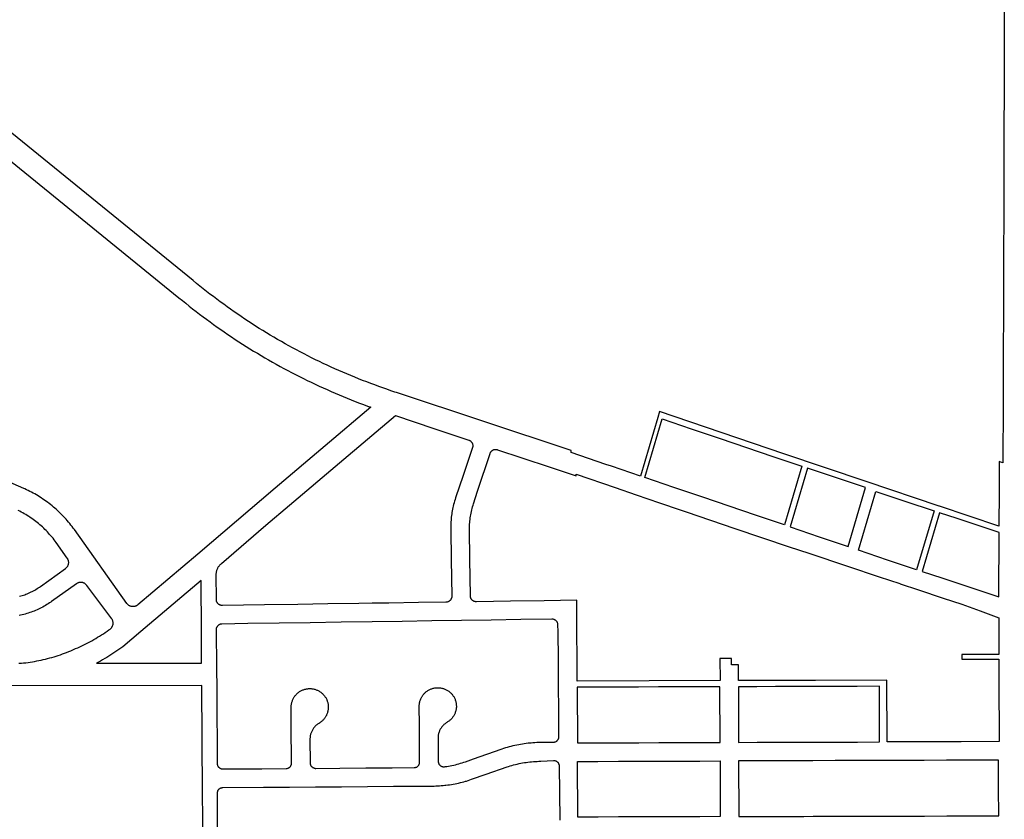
# Model space of a CAD drawing. Header units: feet. Extents: x 1444270 to 1463319, y 704912 to 726097.
# Tile 6 of 18: x 1452287 to 1454940, y 720191 to 722347. Entities that reach past the tile are written whole.
import ezdxf

# ---------------------------------------------------------------- set-up
doc = ezdxf.new("R2010")
doc.units = ezdxf.units.FT
doc.header["$MEASUREMENT"] = 0
doc.layers.add('SH_Minor_Grid_Line', color=252, linetype='Continuous')

msp = doc.modelspace()

# ---------------------------------------------------------------- linework, layer by layer
at = {"layer": 'SH_Minor_Grid_Line'}
for points in [[(1454940, 722417.9), (1454939.5, 722268.2), (1454939.4, 722202.2), (1454939.2, 722136.2), (1454939, 722068.9), (1454938.8, 722008.3), (1454938.6, 721952.1), (1454938.5, 721896.3), (1454938.3, 721812.3), (1454938, 721721.2), (1454937.8, 721661.2), (1454937.5, 721561.2), (1454937.2, 721446.3), (1454936.8, 721314.1), (1454936.4, 721152.5), (1454936.4, 721152.5), (1454927.6, 721155.3), (1454926.4, 721155.7), (1454925.9, 721075.7), (1454925.3, 720981.4), (1454925.4, 720981.4), (1454765.6, 721035.1), (1454764.4, 721035.5), (1454567.7, 721101.6), (1454346.1, 721176.3), (1454010.8, 721290.1), (1454006.2, 721274.6), (1453959.5, 721116.4), (1453881.4, 721143), (1453866.3, 721148.1), (1453772.9, 721179.8), (1453772.9, 721185), (1453302.4, 721341.6), (1453298.4, 721342.9), (1453287.5, 721346.6), (1453276.5, 721350.3), (1453265.6, 721354.1), (1453254.7, 721358), (1453243.8, 721362), (1453233, 721366), (1453222.2, 721370.1), (1453211.4, 721374.3), (1453200.6, 721378.5), (1453189.9, 721382.9), (1453179.2, 721387.3), (1453168.5, 721391.8), (1453157.9, 721396.3), (1453147.3, 721400.9), (1453136.7, 721405.6), (1453126.2, 721410.4), (1453115.7, 721415.2), (1453105.2, 721420.2), (1453094.8, 721425.2), (1453084.4, 721430.2), (1453074, 721435.3), (1453063.7, 721440.6), (1453053.4, 721445.8), (1453043.1, 721451.2), (1453032.9, 721456.6), (1453022.7, 721462.1), (1453012.6, 721467.6), (1453002.5, 721473.3), (1452992.4, 721479), (1452982.4, 721484.7), (1452972.4, 721490.6), (1452962.4, 721496.5), (1452952.5, 721502.5), (1452942.7, 721508.5), (1452932.9, 721514.6), (1452923.1, 721520.8), (1452913.3, 721527), (1452903.6, 721533.3), (1452894, 721539.7), (1452884.4, 721546.2), (1452874.8, 721552.7), (1452865.3, 721559.3), (1452855.8, 721565.9), (1452846.4, 721572.6), (1452837, 721579.4), (1452827.7, 721586.2), (1452818.4, 721593.1), (1452809.2, 721600.1), (1452800, 721607.1), (1452790.9, 721614.2), (1452781.8, 721621.4), (1452772.8, 721628.6), (1452763.8, 721635.9), (1452754.8, 721643.2), (1452222, 722075.5)], [(1452184.2, 722028.9), (1452716.6, 721597), (1452725.7, 721589.5), (1452734.8, 721582.1), (1452744, 721574.8), (1452753.3, 721567.5), (1452762.6, 721560.3), (1452771.9, 721553.1), (1452781.3, 721546), (1452790.7, 721539), (1452800.2, 721532), (1452809.7, 721525.1), (1452819.3, 721518.2), (1452829, 721511.5), (1452838.6, 721504.8), (1452848.4, 721498.1), (1452858.1, 721491.5), (1452867.9, 721485), (1452877.8, 721478.6), (1452887.7, 721472.2), (1452897.6, 721465.9), (1452907.6, 721459.6), (1452917.6, 721453.5), (1452927.7, 721447.4), (1452937.8, 721441.3), (1452947.9, 721435.4), (1452958.1, 721429.5), (1452968.4, 721423.6), (1452978.6, 721417.9), (1452988.9, 721412.2), (1452999.3, 721406.5), (1453009.7, 721401), (1453020.1, 721395.5), (1453030.5, 721390.1), (1453041, 721384.8), (1453051.6, 721379.5), (1453062.1, 721374.3), (1453072.7, 721369.2), (1453083.4, 721364.1), (1453094, 721359.2), (1453104.7, 721354.2), (1453115.5, 721349.4), (1453126.2, 721344.7), (1453137, 721340), (1453147.9, 721335.4), (1453158.7, 721330.8), (1453169.6, 721326.3), (1453180.5, 721322), (1453191.5, 721317.6), (1453202.5, 721313.4), (1453213.5, 721309.2), (1453224.5, 721305.1), (1453233.4, 721301.9), (1453110.2, 721197.9), (1452975.4, 721084), (1452767.5, 720906), (1452605.6, 720769.4), (1452605.4, 720769.2), (1452604.4, 720768.4), (1452603.4, 720767.7), (1452602.3, 720767.1), (1452601.2, 720766.5), (1452600, 720766), (1452598.8, 720765.6), (1452597.6, 720765.2), (1452596.4, 720764.9), (1452595.1, 720764.7), (1452593.9, 720764.6), (1452592.6, 720764.6), (1452591.3, 720764.6), (1452590.1, 720764.8), (1452588.8, 720765), (1452587.6, 720765.2), (1452586.4, 720765.6), (1452585.2, 720766), (1452584, 720766.5), (1452582.9, 720767.1), (1452581.8, 720767.8), (1452580.8, 720768.5), (1452579.8, 720769.3), (1452578.8, 720770.1), (1452578, 720771), (1452577.1, 720772), (1452576.4, 720773), (1452434.9, 720972.1), (1452431.9, 720976.3), (1452428.8, 720980.4), (1452425.6, 720984.5), (1452422.4, 720988.5), (1452419.2, 720992.4), (1452415.8, 720996.4), (1452412.5, 721000.2), (1452409, 721004), (1452405.5, 721007.8), (1452401.9, 721011.5), (1452398.3, 721015.1), (1452394.6, 721018.7), (1452390.9, 721022.2), (1452390.1, 721022.9), (1452386.3, 721026.4), (1452382.5, 721029.8), (1452378.6, 721033.1), (1452374.6, 721036.4), (1452370.6, 721039.6), (1452366.6, 721042.8), (1452362.4, 721045.9), (1452358.3, 721048.9), (1452354.1, 721051.8), (1452349.9, 721054.7), (1452345.6, 721057.6), (1452341.2, 721060.3), (1452336.8, 721063), (1452332.4, 721065.6), (1452328, 721068.2), (1452323.5, 721070.7), (1452318.9, 721073.1), (1452314.8, 721075.2), (1452310.2, 721077.5), (1452305.5, 721079.7), (1452300.9, 721081.8), (1452298.7, 721082.8), (1452232.6, 721111.8)], [(1453299.6, 721279.3), (1453403.3, 721244.8), (1453497.2, 721213.5), (1453497.5, 721213.5), (1453498.5, 721213.1), (1453499.6, 721212.6), (1453500.5, 721212), (1453501.5, 721211.4), (1453502.4, 721210.7), (1453503.2, 721210), (1453504, 721209.1), (1453504.7, 721208.3), (1453505.4, 721207.4), (1453506, 721206.4), (1453506.6, 721205.4), (1453507, 721204.4), (1453507.4, 721203.3), (1453507.7, 721202.2), (1453508, 721201.1), (1453508.1, 721200), (1453508.2, 721198.9), (1453508.2, 721197.7), (1453508.1, 721196.6), (1453507.9, 721195.5), (1453507.7, 721194.4), (1453507.4, 721193.3), (1453482.4, 721118.4), (1453461.7, 721057.6), (1453460.4, 721053.5), (1453459.2, 721049.3), (1453458, 721045.2), (1453457.7, 721044.1), (1453456.5, 721039.9), (1453455.5, 721035.7), (1453454.5, 721031.5), (1453453.6, 721027.3), (1453452.7, 721023), (1453452, 721018.7), (1453451.3, 721014.5), (1453450.7, 721010.2), (1453450.2, 721005.9), (1453449.8, 721001.6), (1453449.4, 720997.3), (1453449.1, 720992.9), (1453448.9, 720988.6), (1453448.8, 720984.3), (1453448.8, 720979.9), (1453448.8, 720975.6), (1453448.9, 720971.9), (1453450.1, 720891.9), (1453451.6, 720792.9), (1453451.5, 720791.7), (1453451.4, 720790.6), (1453451.3, 720789.5), (1453451, 720788.4), (1453450.7, 720787.3), (1453450.2, 720786.3), (1453449.8, 720785.2), (1453449.2, 720784.3), (1453448.6, 720783.3), (1453447.9, 720782.4), (1453447.1, 720781.6), (1453446.3, 720780.8), (1453445.4, 720780.1), (1453444.5, 720779.4), (1453443.6, 720778.8), (1453442.6, 720778.3), (1453441.5, 720777.8), (1453440.5, 720777.4), (1453439.4, 720777.1), (1453438.3, 720776.9), (1453437.2, 720776.7), (1453436, 720776.6), (1453435.8, 720776.6), (1453361.8, 720775.6), (1453281.8, 720774.4), (1453236.7, 720773.7), (1453200.8, 720773.2), (1453117.8, 720772), (1453036.8, 720770.8), (1452946.8, 720769.5), (1452833.5, 720767.8), (1452832.4, 720767.8), (1452831.2, 720767.9), (1452830.1, 720768.1), (1452829, 720768.4), (1452827.9, 720768.7), (1452826.9, 720769.1), (1452825.9, 720769.6), (1452824.9, 720770.1), (1452823.9, 720770.8), (1452823.1, 720771.4), (1452822.2, 720772.2), (1452821.4, 720773), (1452820.7, 720773.9), (1452820, 720774.8), (1452819.4, 720775.7), (1452818.9, 720776.7), (1452818.4, 720777.8), (1452818, 720778.8), (1452817.7, 720779.9), (1452817.5, 720781), (1452817.3, 720782.1), (1452817.3, 720783.2), (1452817.3, 720783.6), (1452817, 720850.7), (1452817, 720852.5), (1452817.1, 720854.2), (1452817.3, 720856), (1452817.6, 720857.8), (1452818, 720859.5), (1452818.4, 720861.3), (1452818.9, 720863), (1452819.5, 720864.7), (1452820.1, 720866.4), (1452820.9, 720868), (1452821.6, 720869.4), (1452822.4, 720871), (1452823.4, 720872.5), (1452824.4, 720874), (1452825.5, 720875.4), (1452826.6, 720876.8), (1452827.8, 720878.1), (1452829, 720879.4), (1452830.3, 720880.6), (1452831, 720881.3), (1452951, 720984.1), (1453014.3, 721038.3), (1453149, 721152.1), (1453299.6, 721279.3)], [(1454394.3, 721143), (1454347.6, 720984.7), (1454269.4, 721011.2), (1454198.8, 721035.2), (1454128.2, 721059.2), (1454050, 721085.7), (1453971.8, 721112.3), (1454018.6, 721270.6), (1454096.8, 721244.1), (1454174.9, 721217.5), (1454245.5, 721193.5), (1454316.1, 721169.6), (1454394.3, 721143)], [(1454517.3, 720873.7), (1454602.9, 720845.1), (1454658.2, 720826.7), (1454659.8, 720826.2), (1454708.9, 720809.9), (1454775.3, 720787.8), (1454825.3, 720771), (1454875.3, 720752.9), (1454925.3, 720734.7), (1454925.3, 720699.6), (1454925.3, 720635.4), (1454875.3, 720635.4), (1454825.3, 720635.4), (1454825.3, 720623.4), (1454925.6, 720623.4), (1454925.6, 720573.4), (1454925.6, 720519.4), (1454925.7, 720450.9), (1454925.8, 720400.9), (1454824.1, 720400.6), (1454774.1, 720400.4), (1454724.1, 720400.3), (1454674.1, 720400.1), (1454624.1, 720400), (1454623.5, 720566), (1454430.9, 720565.5), (1454223.9, 720565.5), (1454223.9, 720607.5), (1454205.1, 720607.5), (1454205.1, 720625.2), (1454194.9, 720625.2), (1454173.9, 720624.8), (1454174.9, 720565.4), (1453982.9, 720564.6), (1453789.4, 720563.7), (1453789, 720620.8), (1453788.6, 720698.7), (1453788.2, 720781.8), (1453700, 720780.5), (1453610, 720779.2), (1453517.8, 720777.8), (1453516.7, 720777.9), (1453515.5, 720778), (1453514.4, 720778.1), (1453513.3, 720778.4), (1453512.2, 720778.7), (1453511.2, 720779.2), (1453510.2, 720779.6), (1453509.2, 720780.2), (1453508.2, 720780.8), (1453507.3, 720781.5), (1453506.5, 720782.3), (1453505.7, 720783.1), (1453505, 720783.9), (1453504.3, 720784.9), (1453503.7, 720785.8), (1453503.2, 720786.8), (1453502.7, 720787.9), (1453502.3, 720788.9), (1453502, 720790), (1453501.8, 720791.1), (1453501.6, 720792.2), (1453501.6, 720793.4), (1453501.6, 720793.6), (1453500.1, 720892.6), (1453498.9, 720972.6), (1453498.9, 720973.7), (1453499, 720978), (1453499.2, 720982.3), (1453499.5, 720986.6), (1453499.8, 720991), (1453500.2, 720995.3), (1453500.7, 720999.6), (1453501.3, 721003.9), (1453502, 721008.1), (1453502.7, 721012.4), (1453503.5, 721016.7), (1453504.4, 721020.9), (1453505.4, 721025.1), (1453506.4, 721029.3), (1453507.5, 721033.5), (1453508.7, 721037.7), (1453510, 721041.8), (1453521.1, 721076.1), (1453554.8, 721177.5), (1453554.9, 721177.7), (1453555.3, 721178.8), (1453555.8, 721179.8), (1453556.4, 721180.8), (1453557, 721181.7), (1453557.7, 721182.6), (1453558.4, 721183.5), (1453559.2, 721184.3), (1453560.1, 721185), (1453561, 721185.7), (1453562, 721186.3), (1453563, 721186.8), (1453564, 721187.3), (1453565.1, 721187.7), (1453566.2, 721188), (1453567.3, 721188.2), (1453568.4, 721188.4), (1453569.5, 721188.5), (1453570.6, 721188.4), (1453571.8, 721188.4), (1453572.9, 721188.2), (1453574, 721188), (1453575.1, 721187.6), (1453640.5, 721165.9), (1453716.4, 721140.6), (1453773.2, 721121.7), (1453786.5, 721117.3), (1453786.4, 721121.7), (1453891.5, 721085.6), (1453948.4, 721066), (1454010.8, 721044.5), (1454066.7, 721025.6), (1454083.3, 721019.9), (1454214.2, 720975.5), (1454360.8, 720925.8), (1454413, 720908.4), (1454517.3, 720873.7)], [(1454519, 720926.5), (1454566, 721085.5), (1454487.7, 721111.5), (1454409.4, 721137.5), (1454362.7, 720979.5), (1454440.9, 720953), (1454519, 720926.5)], [(1454750.6, 721022.6), (1454703.7, 720863.7), (1454625.5, 720890.3), (1454547.4, 720916.8), (1454594, 721074.6), (1454672.3, 721048.6), (1454750.6, 721022.6)], [(1452286.6, 720792.4), (1452290.2, 720793.4), (1452293.8, 720794.5), (1452297.4, 720795.6), (1452300.9, 720796.8), (1452304.4, 720798.2), (1452307.9, 720799.5), (1452311.3, 720801), (1452314.7, 720802.5), (1452318.1, 720804.1), (1452321.5, 720805.8), (1452324.8, 720807.5), (1452328.1, 720809.3), (1452331.3, 720811.2), (1452334.5, 720813.2), (1452337.6, 720815.2), (1452340.7, 720817.3), (1452343.6, 720819.3), (1452411, 720867.3), (1452412, 720868.1), (1452413, 720868.9), (1452413.9, 720869.8), (1452414.7, 720870.8), (1452415.5, 720871.8), (1452416.2, 720872.8), (1452416.9, 720873.9), (1452417.5, 720875), (1452418, 720876.2), (1452418.4, 720877.4), (1452418.8, 720878.6), (1452419, 720879.8), (1452419.2, 720881), (1452419.4, 720882.3), (1452419.4, 720883.6), (1452419.4, 720884.8), (1452419.3, 720886.1), (1452419.1, 720887.3), (1452418.8, 720888.6), (1452418.4, 720889.8), (1452418, 720891), (1452417.5, 720892.1), (1452416.9, 720893.3), (1452416.3, 720894.4), (1452415.7, 720895.2), (1452385.5, 720937.5), (1452382.8, 720941.3), (1452380, 720945), (1452377.2, 720948.7), (1452374.2, 720952.3), (1452371.3, 720955.8), (1452368.2, 720959.4), (1452365.1, 720962.8), (1452362, 720966.2), (1452358.7, 720969.6), (1452355.5, 720972.9), (1452352.1, 720976.1), (1452348.7, 720979.3), (1452345.3, 720982.4), (1452341.8, 720985.5), (1452338.2, 720988.5), (1452334.6, 720991.4), (1452331, 720994.3), (1452327.3, 720997.1), (1452323.5, 720999.9), (1452319.8, 721002.5), (1452315.9, 721005.2), (1452315.7, 721005.3), (1452311.8, 721007.9), (1452307.8, 721010.4), (1452303.9, 721012.8), (1452299.9, 721015.1), (1452295.8, 721017.4), (1452291.7, 721019.6), (1452287.6, 721021.7), (1452283.4, 721023.8)], [(1454765.8, 721017.5), (1454719, 720859.2), (1454771.3, 720841.8), (1454925.3, 720790.7), (1454926.4, 720964.2), (1454813.3, 721001.8), (1454765.8, 721017.5)], [(1452285.1, 720612), (1452291.1, 720612.3), (1452292.2, 720612.3), (1452298.1, 720612.9), (1452304.1, 720613.6), (1452310, 720614.3), (1452315.9, 720615.2), (1452321.8, 720616.1), (1452327.7, 720617.1), (1452333.6, 720618.1), (1452339.4, 720619.3), (1452345.3, 720620.5), (1452351.1, 720621.8), (1452356.9, 720623.2), (1452362.7, 720624.7), (1452368.5, 720626.2), (1452374.2, 720627.8), (1452380, 720629.5), (1452385.7, 720631.3), (1452391.4, 720633.1), (1452397, 720635), (1452402.7, 720637), (1452408.3, 720639.1), (1452413.8, 720641.2), (1452419.4, 720643.5), (1452424.9, 720645.7), (1452430.4, 720648.1), (1452435.8, 720650.6), (1452438.2, 720651.6), (1452443.8, 720654), (1452449.3, 720656.5), (1452454.8, 720659), (1452460.3, 720661.6), (1452465.7, 720664.3), (1452471.1, 720667.1), (1452476.4, 720669.9), (1452481.7, 720672.8), (1452487, 720675.8), (1452492.2, 720678.8), (1452497.4, 720681.9), (1452502.6, 720685.1), (1452507.7, 720688.3), (1452512.8, 720691.6), (1452517.8, 720695), (1452522.8, 720698.4), (1452527.7, 720701.9), (1452531, 720704.3), (1452532, 720705.1), (1452532.9, 720705.9), (1452533.8, 720706.8), (1452534.7, 720707.8), (1452535.4, 720708.8), (1452536.1, 720709.8), (1452536.8, 720710.9), (1452537.3, 720712), (1452537.8, 720713.2), (1452538.3, 720714.4), (1452538.6, 720715.6), (1452538.9, 720716.8), (1452539.1, 720718.1), (1452539.2, 720719.4), (1452539.2, 720720.6), (1452539.2, 720721.9), (1452539, 720723.1), (1452538.8, 720724.4), (1452538.5, 720725.6), (1452538.2, 720726.8), (1452537.7, 720728), (1452537.2, 720729.2), (1452536.6, 720730.3), (1452536, 720731.4), (1452535.5, 720732.1), (1452468.4, 720821.7), (1452467.6, 720822.7), (1452466.8, 720823.7), (1452465.9, 720824.6), (1452465, 720825.4), (1452464, 720826.2), (1452462.9, 720826.9), (1452461.8, 720827.6), (1452460.7, 720828.2), (1452459.6, 720828.7), (1452458.4, 720829.1), (1452457.2, 720829.5), (1452455.9, 720829.7), (1452454.7, 720829.9), (1452453.4, 720830.1), (1452452.2, 720830.1), (1452450.9, 720830.1), (1452449.6, 720830), (1452448.4, 720829.8), (1452447.2, 720829.5), (1452445.9, 720829.1), (1452444.7, 720828.7), (1452443.6, 720828.2), (1452442.5, 720827.6), (1452441.4, 720827), (1452440.5, 720826.4), (1452373.1, 720778.4), (1452371.1, 720777), (1452367.6, 720774.6), (1452364.1, 720772.3), (1452360.5, 720770), (1452356.9, 720767.8), (1452353.2, 720765.7), (1452349.5, 720763.6), (1452345.7, 720761.7), (1452341.9, 720759.8), (1452338.1, 720757.9), (1452334.3, 720756.1), (1452330.4, 720754.5), (1452326.4, 720752.8), (1452322.5, 720751.3), (1452318.5, 720749.8), (1452314.5, 720748.4), (1452310.5, 720747.1), (1452306.4, 720745.9), (1452302.3, 720744.7), (1452298.2, 720743.6), (1452294.1, 720742.6), (1452290, 720741.7), (1452285.8, 720740.8)], [(1452776, 720834.7), (1452613.6, 720697.7), (1452564.9, 720656.7), (1452559.7, 720652.8), (1452554.5, 720649.1), (1452549.2, 720645.3), (1452543.9, 720641.7), (1452538.5, 720638.1), (1452533, 720634.6), (1452527.6, 720631.1), (1452522, 720627.8), (1452516.5, 720624.4), (1452510.9, 720621.2), (1452505.3, 720618), (1452499.6, 720614.9), (1452494.3, 720612.1), (1452777.5, 720612.4), (1452777, 720697.9), (1452776, 720834.7)], [(1453237.4, 720723.7), (1453153.6, 720722.5), (1453069.9, 720721.3), (1452986.1, 720720.1), (1452902.4, 720718.8), (1452832.3, 720717.8), (1452831.2, 720717.7), (1452830.1, 720717.6), (1452828.9, 720717.4), (1452827.9, 720717.1), (1452826.8, 720716.7), (1452825.7, 720716.3), (1452824.7, 720715.8), (1452823.8, 720715.2), (1452822.9, 720714.5), (1452822, 720713.8), (1452821.2, 720713), (1452820.4, 720712.2), (1452819.7, 720711.3), (1452819, 720710.4), (1452818.5, 720709.4), (1452818, 720708.4), (1452817.5, 720707.3), (1452817.2, 720706.3), (1452816.9, 720705.2), (1452816.7, 720704.1), (1452816.6, 720702.9), (1452816.5, 720701.8), (1452816.5, 720701.6), (1452816.6, 720697.9), (1452817.6, 720603.9), (1452818.1, 720538.7), (1452818.5, 720472), (1452819, 720402), (1452819.5, 720342), (1452819.5, 720341.4), (1452819.6, 720340.3), (1452819.7, 720339.2), (1452820, 720338.2), (1452820.3, 720337.1), (1452820.7, 720336.1), (1452821.2, 720335.1), (1452821.7, 720334.2), (1452822.3, 720333.3), (1452823, 720332.4), (1452823.7, 720331.6), (1452824.5, 720330.8), (1452825.4, 720330.1), (1452826.3, 720329.5), (1452827.2, 720328.9), (1452828.2, 720328.4), (1452829.2, 720328), (1452830.2, 720327.7), (1452831.3, 720327.4), (1452832.4, 720327.2), (1452833.5, 720327.1), (1452834.6, 720327.1), (1452940.1, 720327.8), (1453005.1, 720328.3), (1453006.2, 720328.3), (1453007.3, 720328.5), (1453008.3, 720328.7), (1453009.4, 720329), (1453010.4, 720329.3), (1453011.4, 720329.8), (1453012.4, 720330.3), (1453013.3, 720330.8), (1453014.2, 720331.5), (1453015, 720332.2), (1453015.8, 720333), (1453016.6, 720333.8), (1453017.2, 720334.7), (1453017.8, 720335.6), (1453018.3, 720336.5), (1453018.8, 720337.5), (1453019.2, 720338.5), (1453019.5, 720339.6), (1453019.7, 720340.7), (1453019.9, 720341.8), (1453020, 720342.8), (1453020, 720343.4), (1453019.2, 720443.4), (1453018.9, 720493.4), (1453018.9, 720495.4), (1453019, 720497.4), (1453019.2, 720499.3), (1453019.5, 720501.3), (1453019.8, 720503.3), (1453020.2, 720505.3), (1453020.7, 720507.2), (1453021.3, 720509.1), (1453022, 720511), (1453022.7, 720512.9), (1453023.5, 720514.7), (1453024.4, 720516.5), (1453025.3, 720518.2), (1453026.3, 720519.8), (1453027.3, 720521.5), (1453028.5, 720523.2), (1453029.7, 720524.8), (1453031, 720526.3), (1453032.3, 720527.8), (1453033.7, 720529.2), (1453035.1, 720530.6), (1453036.6, 720531.9), (1453038.2, 720533.2), (1453039.8, 720534.4), (1453041.5, 720535.5), (1453043.1, 720536.6), (1453044.9, 720537.6), (1453046.7, 720538.5), (1453048.5, 720539.3), (1453050.3, 720540.1), (1453052.2, 720540.8), (1453054.1, 720541.5), (1453056, 720542), (1453057.9, 720542.5), (1453059.9, 720542.9), (1453061.9, 720543.2), (1453063.9, 720543.4), (1453065.9, 720543.6), (1453067.8, 720543.7), (1453068.5, 720543.7), (1453070.5, 720543.7), (1453072.5, 720543.6), (1453074.5, 720543.4), (1453076.5, 720543.1), (1453078.4, 720542.8), (1453080.4, 720542.4), (1453082.3, 720541.9), (1453084.2, 720541.3), (1453086.1, 720540.6), (1453088, 720539.9), (1453089.8, 720539.1), (1453091.6, 720538.2), (1453093.4, 720537.3), (1453095.1, 720536.3), (1453096.8, 720535.2), (1453098.4, 720534), (1453100, 720532.8), (1453101.6, 720531.5), (1453103, 720530.2), (1453104.5, 720528.8), (1453105.8, 720527.3), (1453107.2, 720525.8), (1453108.4, 720524.3), (1453109.6, 720522.7), (1453110.7, 720521), (1453111.8, 720519.3), (1453112.8, 720517.6), (1453113.7, 720515.8), (1453114.6, 720514), (1453115.3, 720512.2), (1453115.4, 720512), (1453116.1, 720510.2), (1453116.7, 720508.3), (1453117.2, 720506.3), (1453117.7, 720504.4), (1453118.1, 720502.4), (1453118.4, 720500.5), (1453118.6, 720498.5), (1453118.8, 720496.5), (1453118.9, 720494.5), (1453118.8, 720492.5), (1453118.8, 720490.5), (1453118.6, 720488.5), (1453118.3, 720486.5), (1453118, 720484.5), (1453117.6, 720482.6), (1453117.1, 720480.6), (1453116.6, 720478.7), (1453115.9, 720476.8), (1453115.2, 720474.9), (1453114.4, 720473.1), (1453113.6, 720471.3), (1453112.6, 720469.5), (1453111.6, 720467.8), (1453110.6, 720466.1), (1453109.4, 720464.5), (1453108.2, 720462.9), (1453107, 720461.3), (1453105.6, 720459.8), (1453104.2, 720458.4), (1453102.8, 720457), (1453101.3, 720455.7), (1453099.8, 720454.4), (1453098.2, 720453.2), (1453096.5, 720452.1), (1453094.8, 720451), (1453094.4, 720450.7), (1453093, 720449.8), (1453091.3, 720448.8), (1453089.7, 720447.6), (1453088.1, 720446.4), (1453086.5, 720445.1), (1453085.1, 720443.8), (1453084.4, 720443.1), (1453083, 720441.6), (1453081.6, 720440.2), (1453080.4, 720438.6), (1453079.2, 720437), (1453078, 720435.4), (1453076.9, 720433.7), (1453075.9, 720432), (1453075, 720430.2), (1453074.1, 720428.4), (1453073.3, 720426.6), (1453072.6, 720424.7), (1453071.9, 720422.8), (1453071.3, 720420.9), (1453070.8, 720419), (1453070.4, 720417), (1453070.1, 720415.1), (1453069.8, 720413.1), (1453069.6, 720411.1), (1453069.5, 720409.1), (1453069.5, 720407.1), (1453069.9, 720343.7), (1453069.9, 720343.1), (1453070, 720342.1), (1453070.2, 720341), (1453070.4, 720339.9), (1453070.8, 720338.9), (1453071.2, 720337.8), (1453071.6, 720336.8), (1453072.2, 720335.9), (1453072.8, 720335), (1453073.5, 720334.1), (1453074.2, 720333.3), (1453075, 720332.6), (1453075.9, 720331.9), (1453076.7, 720331.2), (1453077.7, 720330.7), (1453078.7, 720330.2), (1453079.7, 720329.8), (1453080.7, 720329.4), (1453081.8, 720329.1), (1453082.9, 720329), (1453083.9, 720328.8), (1453085, 720328.8), (1453150, 720329.3), (1453220, 720329.8), (1453290.7, 720330.3), (1453350, 720330.7), (1453350.6, 720330.7), (1453351.7, 720330.8), (1453352.8, 720331), (1453353.8, 720331.2), (1453354.9, 720331.6), (1453355.9, 720332), (1453356.9, 720332.4), (1453357.8, 720333), (1453358.7, 720333.6), (1453359.6, 720334.3), (1453360.4, 720335), (1453361.2, 720335.8), (1453361.9, 720336.6), (1453362.5, 720337.5), (1453363.1, 720338.5), (1453363.6, 720339.4), (1453364, 720340.5), (1453364.3, 720341.5), (1453364.6, 720342.6), (1453364.8, 720343.6), (1453364.9, 720344.7), (1453364.9, 720345.8), (1453364.2, 720445.8), (1453363.8, 720495.8), (1453363.9, 720497.8), (1453364, 720499.8), (1453364.2, 720501.8), (1453364.4, 720503.8), (1453364.8, 720505.8), (1453365.2, 720507.7), (1453365.7, 720509.7), (1453366.3, 720511.6), (1453366.9, 720513.5), (1453367.1, 720513.8), (1453367.8, 720515.7), (1453368.6, 720517.5), (1453369.5, 720519.3), (1453370.5, 720521.1), (1453371.5, 720522.8), (1453372.6, 720524.5), (1453373.8, 720526.1), (1453375, 720527.7), (1453376.3, 720529.2), (1453377.6, 720530.7), (1453379.1, 720532.1), (1453380.5, 720533.5), (1453382, 720534.8), (1453383.6, 720536), (1453385.2, 720537.2), (1453386.9, 720538.3), (1453388.6, 720539.3), (1453390.3, 720540.3), (1453392.1, 720541.2), (1453393.9, 720542), (1453395.8, 720542.8), (1453397.7, 720543.5), (1453399.6, 720544.1), (1453401.5, 720544.6), (1453403.4, 720545.1), (1453405.4, 720545.5), (1453407.4, 720545.8), (1453409.4, 720546), (1453411.4, 720546.1), (1453413.4, 720546.2), (1453413.5, 720546.2), (1453415.5, 720546.2), (1453417.5, 720546), (1453419.5, 720545.9), (1453421.5, 720545.6), (1453423.4, 720545.3), (1453425.4, 720544.8), (1453427.3, 720544.3), (1453429.2, 720543.8), (1453431.1, 720543.1), (1453433, 720542.4), (1453434.8, 720541.6), (1453436.6, 720540.7), (1453438.4, 720539.7), (1453440.1, 720538.7), (1453441.8, 720537.6), (1453443.4, 720536.5), (1453445, 720535.3), (1453446.5, 720534), (1453448, 720532.7), (1453449.5, 720531.3), (1453450.8, 720529.8), (1453452.2, 720528.3), (1453453.4, 720526.8), (1453454.6, 720525.1), (1453455.6, 720523.7), (1453456.6, 720522), (1453457.6, 720520.3), (1453458.6, 720518.5), (1453459.4, 720516.7), (1453460.2, 720514.9), (1453460.9, 720513), (1453461.6, 720511.1), (1453462.1, 720509.2), (1453462.6, 720507.2), (1453463, 720505.3), (1453463.3, 720503.3), (1453463.6, 720501.3), (1453463.7, 720499.3), (1453463.8, 720497.3), (1453463.8, 720495.3), (1453463.8, 720493.4), (1453463.6, 720491.4), (1453463.4, 720489.4), (1453463.1, 720487.4), (1453462.7, 720485.5), (1453462.2, 720483.5), (1453461.7, 720481.6), (1453461, 720479.7), (1453460.3, 720477.8), (1453459.6, 720476), (1453458.7, 720474.2), (1453457.8, 720472.4), (1453456.8, 720470.7), (1453455.8, 720469), (1453454.6, 720467.3), (1453453.4, 720465.7), (1453452.2, 720464.1), (1453450.9, 720462.6), (1453449.5, 720461.2), (1453448.1, 720459.8), (1453446.6, 720458.4), (1453445, 720457.2), (1453443.5, 720455.9), (1453441.8, 720454.8), (1453440.1, 720453.7), (1453439.1, 720453.1), (1453438.4, 720452.7), (1453436.7, 720451.6), (1453435.1, 720450.4), (1453433.5, 720449.2), (1453431.9, 720448), (1453430.4, 720446.6), (1453429, 720445.2), (1453427.6, 720443.8), (1453426.3, 720442.3), (1453425, 720440.8), (1453423.8, 720439.2), (1453422.7, 720437.5), (1453421.6, 720435.8), (1453420.6, 720434.1), (1453419.7, 720432.3), (1453418.8, 720430.5), (1453418, 720428.7), (1453417.3, 720426.8), (1453416.7, 720424.9), (1453416.1, 720423), (1453415.6, 720421), (1453415.2, 720419.1), (1453414.9, 720417.1), (1453414.7, 720415.1), (1453414.5, 720413.1), (1453414.4, 720411.1), (1453414.9, 720348), (1453414.9, 720347.8), (1453415, 720346.8), (1453415.1, 720345.7), (1453415.3, 720344.6), (1453415.6, 720343.5), (1453416, 720342.5), (1453416.4, 720341.5), (1453417, 720340.5), (1453417.5, 720339.6), (1453418.2, 720338.7), (1453418.9, 720337.9), (1453419.7, 720337.1), (1453420.5, 720336.4), (1453421.4, 720335.8), (1453422.3, 720335.2), (1453423.3, 720334.7), (1453424.3, 720334.2), (1453425.3, 720333.9), (1453426.4, 720333.6), (1453427.4, 720333.3), (1453428.5, 720333.2), (1453429.6, 720333.1), (1453430.7, 720333.2), (1453431.8, 720333.3), (1453433.5, 720333.5), (1453438.1, 720334.2), (1453442.8, 720334.9), (1453447.4, 720335.7), (1453452, 720336.6), (1453456.6, 720337.6), (1453461.2, 720338.7), (1453465.8, 720339.8), (1453470.3, 720341.1), (1453474.8, 720342.4), (1453479.3, 720343.7), (1453483.8, 720345.2), (1453488.2, 720346.7), (1453509.7, 720354.3), (1453584.3, 720380.5), (1453587.3, 720381.6), (1453592.1, 720383.2), (1453597, 720384.7), (1453601.9, 720386.2), (1453606.8, 720387.6), (1453611.7, 720388.9), (1453616.7, 720390.1), (1453621.7, 720391.3), (1453626.7, 720392.3), (1453631.7, 720393.3), (1453636.7, 720394.3), (1453641.8, 720395.1), (1453646.8, 720395.9), (1453651.9, 720396.5), (1453657, 720397.1), (1453659.8, 720397.4), (1453664.9, 720397.9), (1453670, 720398.3), (1453675.1, 720398.6), (1453680.2, 720398.9), (1453685.3, 720399), (1453690.5, 720399.1), (1453725.4, 720399.3), (1453726, 720399.4), (1453727.1, 720399.5), (1453728.2, 720399.6), (1453729.2, 720399.9), (1453730.3, 720400.2), (1453731.3, 720400.6), (1453732.3, 720401.1), (1453733.2, 720401.6), (1453734.1, 720402.2), (1453735, 720402.9), (1453735.8, 720403.6), (1453736.6, 720404.4), (1453737.2, 720405.3), (1453737.9, 720406.2), (1453738.4, 720407.1), (1453738.9, 720408.1), (1453739.4, 720409.1), (1453739.7, 720410.1), (1453740, 720411.2), (1453740.2, 720412.3), (1453740.3, 720413.4), (1453740.3, 720414.5), (1453739.7, 720484.9), (1453739.2, 720552.7), (1453738.6, 720620.4), (1453737.8, 720698.7), (1453737.6, 720715.1)], [(1453737.6, 720715.1), (1453737.5, 720716.2), (1453737.4, 720717.3), (1453737.2, 720718.4), (1453736.9, 720719.5), (1453736.5, 720720.6), (1453736.1, 720721.6), (1453735.6, 720722.6), (1453735, 720723.6), (1453734.3, 720724.5), (1453733.6, 720725.4), (1453732.8, 720726.2), (1453732, 720727), (1453731.1, 720727.7), (1453730.2, 720728.3), (1453729.2, 720728.9), (1453728.2, 720729.4), (1453727.1, 720729.8), (1453726.1, 720730.2), (1453725, 720730.5), (1453723.8, 720730.7), (1453722.7, 720730.8), (1453721.6, 720730.8), (1453721.4, 720730.8), (1453637.4, 720729.6), (1453557.4, 720728.4), (1453477.4, 720727.2), (1453397.4, 720726.1), (1453317.4, 720724.9), (1453237.4, 720723.7)], [(1452779.4, 720068.6), (1452780.5, 720193.4), (1452780, 720261.7), (1452778, 720552.4), (1450460.1, 720550.5)], [(1453789.5, 720547.4), (1453790.1, 720397.4), (1453845.1, 720397.6), (1453900.1, 720397.8), (1453955.1, 720397.9), (1454009.1, 720398.1), (1454064.1, 720398.3), (1454119.1, 720398.4), (1454174.1, 720398.6), (1454173.5, 720548.6), (1454118.5, 720548.4), (1454063.5, 720548.3), (1454008.5, 720548.1), (1453954.5, 720547.9), (1453899.5, 720547.8), (1453844.5, 720547.6), (1453789.5, 720547.4)], [(1454223.5, 720548.8), (1454224.1, 720398.8), (1454274.1, 720398.9), (1454324.1, 720399.1), (1454374.1, 720399.2), (1454424.1, 720399.4), (1454484.1, 720399.6), (1454544.1, 720399.7), (1454604.1, 720399.9), (1454603.5, 720549.9), (1454543.5, 720549.7), (1454483.5, 720549.6), (1454423.5, 720549.4), (1454373.5, 720549.2), (1454323.5, 720549.1), (1454273.5, 720548.9), (1454223.5, 720548.8)], [(1452821.1, 720110.3), (1452820.5, 720193.7), (1452820, 720262), (1452820, 720262.5), (1452820.1, 720263.6), (1452820.2, 720264.7), (1452820.4, 720265.8), (1452820.8, 720266.8), (1452821.1, 720267.8), (1452821.6, 720268.8), (1452822.1, 720269.8), (1452822.7, 720270.7), (1452823.4, 720271.6), (1452824.1, 720272.4), (1452824.9, 720273.2), (1452825.7, 720273.9), (1452826.6, 720274.5), (1452827.6, 720275.1), (1452828.5, 720275.6), (1452829.5, 720276), (1452830.6, 720276.4), (1452831.6, 720276.7), (1452832.7, 720276.9), (1452833.8, 720277), (1452834.9, 720277.1), (1452944.6, 720277.9), (1453014.6, 720278.4), (1453084.6, 720278.9), (1453154.5, 720279.4), (1453224.5, 720279.9), (1453294.5, 720280.4), (1453364.5, 720280.9), (1453398.7, 720281.1), (1453403.6, 720281.2), (1453408.5, 720281.4), (1453413.4, 720281.6), (1453418.3, 720281.9), (1453423.2, 720282.3), (1453428.1, 720282.8), (1453433, 720283.3), (1453434.4, 720283.5), (1453435.9, 720283.7), (1453440.8, 720284.2), (1453445.7, 720284.8), (1453450.5, 720285.5), (1453455.4, 720286.3), (1453460.2, 720287.2), (1453465, 720288.1), (1453469.8, 720289.1), (1453474.6, 720290.2), (1453479.4, 720291.4), (1453484.2, 720292.7), (1453488.7, 720293.9), (1453490.9, 720294.6), (1453495.6, 720296.1), (1453500.3, 720297.6), (1453504.9, 720299.2), (1453544.3, 720313.1), (1453600.9, 720333.1), (1453604, 720334.1), (1453608.7, 720335.6), (1453613.5, 720336.9), (1453618.2, 720338.2), (1453623, 720339.4), (1453627.8, 720340.5), (1453632.6, 720341.5), (1453637.4, 720342.5), (1453642.2, 720343.3), (1453647.1, 720344.1), (1453651.9, 720344.9), (1453656.8, 720345.5), (1453661.7, 720346.1), (1453666.5, 720346.5), (1453671.4, 720346.9), (1453676.3, 720347.3), (1453681.2, 720347.5), (1453686.2, 720347.7), (1453691.1, 720347.8), (1453725.7, 720349.9), (1453726.3, 720349.9), (1453727.4, 720349.8), (1453728.5, 720349.7), (1453729.5, 720349.5), (1453730.6, 720349.2), (1453731.6, 720348.8), (1453732.6, 720348.3), (1453733.6, 720347.8), (1453734.5, 720347.2), (1453735.4, 720346.5), (1453736.2, 720345.8), (1453736.9, 720345), (1453737.7, 720344.2), (1453738.3, 720343.3), (1453738.9, 720342.4), (1453739.4, 720341.4), (1453739.8, 720340.4), (1453740.2, 720339.4), (1453740.5, 720338.3), (1453740.7, 720337.2), (1453740.8, 720336.2), (1453740.9, 720335.1), (1453741.6, 720264.1), (1453742.3, 720189.1)], [(1453790.9, 720197.4), (1453790.3, 720347.4), (1453845.3, 720347.6), (1453900.3, 720347.8), (1453955.3, 720347.9), (1454009.3, 720348.1), (1454064.3, 720348.3), (1454119.3, 720348.4), (1454174.3, 720348.6), (1454174.9, 720198.6), (1454119.9, 720198.4), (1454064.9, 720198.3), (1454009.9, 720198.1), (1453955.9, 720197.9), (1453900.9, 720197.8), (1453845.9, 720197.6), (1453790.9, 720197.4)], [(1454224.3, 720348.8), (1454224.9, 720198.8), (1454274.9, 720199), (1454324.9, 720199.1), (1454374.9, 720199.3), (1454399.9, 720199.4), (1454424.9, 720199.5), (1454484.9, 720199.7), (1454544.9, 720200), (1454604.9, 720200.2), (1454664.9, 720200.1), (1454724.9, 720200.3), (1454784.9, 720200.5), (1454844.9, 720200.7), (1454924.9, 720200.9), (1454924.6, 720275.9), (1454924.3, 720350.9), (1454844.3, 720350.7), (1454784.3, 720350.5), (1454724.3, 720350.3), (1454664.3, 720350.1), (1454604.3, 720349.9), (1454544.3, 720349.7), (1454484.3, 720349.6), (1454424.3, 720349.4), (1454399.3, 720349.3), (1454374.3, 720349.2), (1454324.3, 720349.1), (1454274.3, 720348.9), (1454224.3, 720348.8)]]:
    msp.add_lwpolyline(points, dxfattribs=at)

doc.saveas('drawing.dxf')
